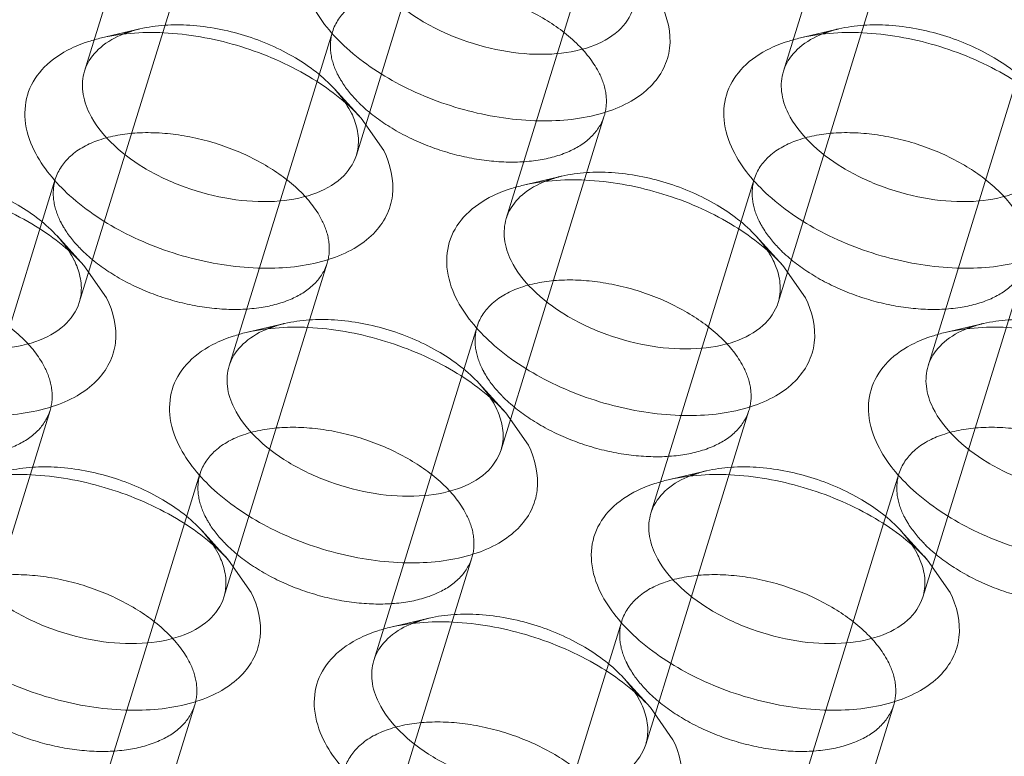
# Model space of a CAD drawing. Header units: millimetres. Extents: x 4497 to 13960, y 12291 to 16372.
# Tile 90 of 217: x 4886 to 4896, y 15302 to 15309. Entities that reach past the tile are written whole.
import ezdxf

# ---------------------------------------------------------------- set-up
doc = ezdxf.new("R2010")
doc.units = ezdxf.units.MM
doc.header["$LTSCALE"] = 0.8
doc.linetypes.add('HIDDEN', pattern=[9.525, 6.35, -3.175])
doc.layers.get('0').update_dxf_attribs({"linetype": 'CONTINUOUS', "lineweight": 0})
doc.layers.add('3', color=5, linetype='HIDDEN', lineweight=0)

msp = doc.modelspace()

# ---------------------------------------------------------------- linework, layer by layer
at = {"lineweight": 15}
for p, q in [((4889.645, 15308.348), (4889.883, 15308.007)), ((4886.723, 15306.794), (4886.961, 15306.453)), ((4894.092, 15306.794), (4894.329, 15306.453)), ((4891.17, 15305.24), (4891.408, 15304.899)), ((4888.248, 15303.686), (4888.486, 15303.345)), ((4895.617, 15303.686), (4895.855, 15303.345)), ((4892.695, 15302.132), (4892.933, 15301.791))]:
    msp.add_line(p, q, dxfattribs=at)
for centre, radius, start, end in [((4887.199, 15308.696), 0.493, 155.6291, 162.8691), ((4894.568, 15308.696), 0.493, 155.6291, 162.8691), ((4888.817, 15308.041), 0.81, 20.4993, 26.1968), ((4891.646, 15307.142), 0.493, 155.6291, 162.8691), ((4885.895, 15306.487), 0.81, 20.4993, 26.1968), ((4893.263, 15306.487), 0.81, 20.4993, 26.1968), ((4888.725, 15305.588), 0.493, 155.6291, 162.8691), ((4896.093, 15305.588), 0.493, 155.6291, 162.8691), ((4890.342, 15304.933), 0.81, 20.4993, 26.1968), ((4893.171, 15304.034), 0.493, 155.6291, 162.8691), ((4887.42, 15303.379), 0.81, 20.4993, 26.1968), ((4894.789, 15303.379), 0.81, 20.4993, 26.1968), ((4890.25, 15302.48), 0.493, 155.6291, 162.8691), ((4891.867, 15301.825), 0.81, 20.4993, 26.1968)]:
    msp.add_arc(centre, radius, start, end, dxfattribs=at)
for points, knots in [([(4892.516, 15309.51), (4892.488, 15309.418), (4892.36, 15309.235), (4892.042, 15309.073), (4891.637, 15309.006), (4891.177, 15309.035), (4890.709, 15309.157), (4890.278, 15309.359), (4889.929, 15309.621), (4889.757, 15309.84), (4889.702, 15309.953)], [0, 0, 0, 0, 0.087919, 0.191483, 0.315807, 0.456957, 0.606104, 0.752524, 0.886126, 1, 1, 1, 1]), ([(4892.804, 15309.561), (4892.875, 15309.416), (4892.936, 15309.168), (4892.843, 15308.862), (4892.699, 15308.668), (4892.489, 15308.513), (4892.116, 15308.355), (4891.54, 15308.288), (4890.808, 15308.387), (4890.095, 15308.648), (4889.503, 15309.034), (4889.209, 15309.38), (4889.12, 15309.561)], [0, 0, 0, 0, 0.096766, 0.141571, 0.18803, 0.239006, 0.296129, 0.428924, 0.580085, 0.735392, 0.87928, 1, 1, 1, 1]), ([(4886.75, 15308.899), (4886.784, 15308.974), (4886.898, 15309.116), (4887.055, 15309.202), (4887.143, 15309.236)], [0, 0, 0, 0, 0.464886, 1, 1, 1, 1]), ([(4886.909, 15309.194), (4887.137, 15309.247), (4887.64, 15309.273), (4888.387, 15309.129), (4889.085, 15308.826), (4889.487, 15308.521), (4889.645, 15308.348)], [0, 0, 0, 0, 0.236672, 0.49996, 0.763225, 1, 1, 1, 1]), ([(4894.119, 15308.899), (4894.152, 15308.974), (4894.267, 15309.116), (4894.424, 15309.202), (4894.511, 15309.236)], [0, 0, 0, 0, 0.464886, 1, 1, 1, 1]), ([(4894.278, 15309.194), (4894.506, 15309.247), (4895.008, 15309.273), (4895.756, 15309.129), (4896.454, 15308.826), (4896.855, 15308.521), (4897.013, 15308.348)], [0, 0, 0, 0, 0.236672, 0.49996, 0.763225, 1, 1, 1, 1]), ([(4886.588, 15309.082), (4886.622, 15309.099), (4886.668, 15309.119), (4886.714, 15309.136), (4886.726, 15309.14)], [0, 0, 0, 0, 0.744437, 1, 1, 1, 1]), ([(4886.726, 15309.14), (4886.741, 15309.145), (4886.801, 15309.166), (4886.862, 15309.183), (4886.909, 15309.194)], [0, 0, 0, 0, 0.243879, 1, 1, 1, 1]), ([(4893.957, 15309.082), (4893.99, 15309.099), (4894.036, 15309.119), (4894.083, 15309.136), (4894.095, 15309.14)], [0, 0, 0, 0, 0.744437, 1, 1, 1, 1]), ([(4894.095, 15309.14), (4894.11, 15309.145), (4894.17, 15309.166), (4894.231, 15309.183), (4894.278, 15309.194)], [0, 0, 0, 0, 0.243879, 1, 1, 1, 1]), ([(4886.198, 15308.007), (4886.149, 15308.107), (4886.081, 15308.314), (4886.117, 15308.637), (4886.299, 15308.91), (4886.485, 15309.032), (4886.588, 15309.082)], [0, 0, 0, 0, 0.260072, 0.494273, 0.731806, 1, 1, 1, 1]), ([(4893.567, 15308.007), (4893.518, 15308.107), (4893.45, 15308.314), (4893.485, 15308.637), (4893.668, 15308.91), (4893.853, 15309.032), (4893.957, 15309.082)], [0, 0, 0, 0, 0.260072, 0.494273, 0.731806, 1, 1, 1, 1]), ([(4886.78, 15308.399), (4886.745, 15308.47), (4886.696, 15308.617), (4886.707, 15308.773), (4886.728, 15308.841)], [0, 0, 0, 0, 0.52606, 1, 1, 1, 1]), ([(4894.148, 15308.399), (4894.113, 15308.47), (4894.064, 15308.617), (4894.076, 15308.773), (4894.097, 15308.841)], [0, 0, 0, 0, 0.52606, 1, 1, 1, 1]), ([(4889.595, 15307.956), (4889.566, 15307.864), (4889.438, 15307.681), (4889.12, 15307.519), (4888.715, 15307.452), (4888.256, 15307.481), (4887.788, 15307.603), (4887.356, 15307.805), (4887.007, 15308.067), (4886.835, 15308.286), (4886.78, 15308.399)], [0, 0, 0, 0, 0.087919, 0.191483, 0.315807, 0.456957, 0.606104, 0.752524, 0.886126, 1, 1, 1, 1]), ([(4896.963, 15307.956), (4896.935, 15307.864), (4896.806, 15307.681), (4896.489, 15307.519), (4896.083, 15307.452), (4895.624, 15307.481), (4895.156, 15307.603), (4894.725, 15307.805), (4894.376, 15308.067), (4894.204, 15308.286), (4894.148, 15308.399)], [0, 0, 0, 0, 0.087919, 0.191483, 0.315807, 0.456957, 0.606104, 0.752524, 0.886126, 1, 1, 1, 1]), ([(4889.575, 15308.325), (4889.598, 15308.264), (4889.627, 15308.141), (4889.612, 15308.014), (4889.595, 15307.956)], [0, 0, 0, 0, 0.519195, 1, 1, 1, 1]), ([(4889.883, 15308.007), (4889.954, 15307.862), (4890.015, 15307.614), (4889.921, 15307.308), (4889.777, 15307.114), (4889.567, 15306.959), (4889.194, 15306.801), (4888.618, 15306.734), (4887.886, 15306.833), (4887.174, 15307.094), (4886.581, 15307.48), (4886.287, 15307.826), (4886.198, 15308.007)], [0, 0, 0, 0, 0.096766, 0.141571, 0.18803, 0.239006, 0.296129, 0.428924, 0.580085, 0.735392, 0.87928, 1, 1, 1, 1]), ([(4897.251, 15308.007), (4897.322, 15307.862), (4897.383, 15307.614), (4897.29, 15307.308), (4897.146, 15307.114), (4896.936, 15306.959), (4896.563, 15306.801), (4895.987, 15306.734), (4895.254, 15306.833), (4894.542, 15307.094), (4893.95, 15307.48), (4893.656, 15307.826), (4893.567, 15308.007)], [0, 0, 0, 0, 0.096766, 0.141571, 0.18803, 0.239006, 0.296129, 0.428924, 0.580085, 0.735392, 0.87928, 1, 1, 1, 1]), ([(4883.987, 15307.64), (4884.215, 15307.693), (4884.718, 15307.719), (4885.466, 15307.574), (4886.164, 15307.272), (4886.565, 15306.967), (4886.723, 15306.794)], [0, 0, 0, 0, 0.236672, 0.49996, 0.763225, 1, 1, 1, 1]), ([(4891.197, 15307.345), (4891.231, 15307.42), (4891.345, 15307.562), (4891.502, 15307.648), (4891.59, 15307.682)], [0, 0, 0, 0, 0.464886, 1, 1, 1, 1]), ([(4891.356, 15307.64), (4891.584, 15307.693), (4892.087, 15307.719), (4892.834, 15307.574), (4893.532, 15307.272), (4893.933, 15306.967), (4894.092, 15306.794)], [0, 0, 0, 0, 0.236672, 0.49996, 0.763225, 1, 1, 1, 1]), ([(4891.035, 15307.528), (4891.069, 15307.545), (4891.114, 15307.564), (4891.161, 15307.582), (4891.173, 15307.586)], [0, 0, 0, 0, 0.744437, 1, 1, 1, 1]), ([(4891.173, 15307.586), (4891.188, 15307.591), (4891.248, 15307.612), (4891.309, 15307.629), (4891.356, 15307.64)], [0, 0, 0, 0, 0.243879, 1, 1, 1, 1]), ([(4890.645, 15306.453), (4890.596, 15306.553), (4890.528, 15306.76), (4890.564, 15307.083), (4890.746, 15307.356), (4890.932, 15307.478), (4891.035, 15307.528)], [0, 0, 0, 0, 0.260072, 0.494273, 0.731806, 1, 1, 1, 1]), ([(4891.227, 15306.845), (4891.192, 15306.916), (4891.143, 15307.063), (4891.154, 15307.219), (4891.175, 15307.287)], [0, 0, 0, 0, 0.52606, 1, 1, 1, 1]), ([(4886.673, 15306.402), (4886.645, 15306.31), (4886.516, 15306.127), (4886.199, 15305.965), (4885.793, 15305.898), (4885.334, 15305.927), (4884.866, 15306.049), (4884.435, 15306.251), (4884.086, 15306.513), (4883.914, 15306.732), (4883.858, 15306.845)], [0, 0, 0, 0, 0.087919, 0.191483, 0.315807, 0.456957, 0.606104, 0.752524, 0.886126, 1, 1, 1, 1]), ([(4894.042, 15306.402), (4894.013, 15306.31), (4893.885, 15306.127), (4893.567, 15305.965), (4893.162, 15305.898), (4892.703, 15305.927), (4892.234, 15306.049), (4891.803, 15306.251), (4891.454, 15306.513), (4891.282, 15306.732), (4891.227, 15306.845)], [0, 0, 0, 0, 0.087919, 0.191483, 0.315807, 0.456957, 0.606104, 0.752524, 0.886126, 1, 1, 1, 1]), ([(4886.653, 15306.771), (4886.676, 15306.71), (4886.705, 15306.587), (4886.691, 15306.46), (4886.673, 15306.402)], [0, 0, 0, 0, 0.519195, 1, 1, 1, 1]), ([(4894.022, 15306.771), (4894.044, 15306.71), (4894.074, 15306.587), (4894.059, 15306.46), (4894.042, 15306.402)], [0, 0, 0, 0, 0.519195, 1, 1, 1, 1]), ([(4886.961, 15306.453), (4887.032, 15306.308), (4887.093, 15306.06), (4887, 15305.754), (4886.856, 15305.56), (4886.646, 15305.405), (4886.273, 15305.247), (4885.696, 15305.18), (4884.964, 15305.279), (4884.252, 15305.54), (4883.659, 15305.925), (4883.366, 15306.272), (4883.277, 15306.453)], [0, 0, 0, 0, 0.096766, 0.141571, 0.18803, 0.239006, 0.296129, 0.428924, 0.580085, 0.735392, 0.87928, 1, 1, 1, 1]), ([(4894.329, 15306.453), (4894.401, 15306.308), (4894.462, 15306.06), (4894.368, 15305.754), (4894.224, 15305.56), (4894.014, 15305.405), (4893.641, 15305.247), (4893.065, 15305.18), (4892.333, 15305.279), (4891.62, 15305.54), (4891.028, 15305.925), (4890.734, 15306.272), (4890.645, 15306.453)], [0, 0, 0, 0, 0.096766, 0.141571, 0.18803, 0.239006, 0.296129, 0.428924, 0.580085, 0.735392, 0.87928, 1, 1, 1, 1]), ([(4888.276, 15305.791), (4888.309, 15305.866), (4888.423, 15306.008), (4888.581, 15306.094), (4888.668, 15306.128)], [0, 0, 0, 0, 0.464886, 1, 1, 1, 1]), ([(4888.434, 15306.086), (4888.662, 15306.139), (4889.165, 15306.165), (4889.912, 15306.02), (4890.611, 15305.717), (4891.012, 15305.413), (4891.17, 15305.24)], [0, 0, 0, 0, 0.236672, 0.49996, 0.763225, 1, 1, 1, 1]), ([(4895.644, 15305.791), (4895.678, 15305.866), (4895.792, 15306.008), (4895.949, 15306.094), (4896.037, 15306.128)], [0, 0, 0, 0, 0.464886, 1, 1, 1, 1]), ([(4895.803, 15306.086), (4896.031, 15306.139), (4896.533, 15306.165), (4897.281, 15306.02), (4897.979, 15305.717), (4898.38, 15305.413), (4898.538, 15305.24)], [0, 0, 0, 0, 0.236672, 0.49996, 0.763225, 1, 1, 1, 1]), ([(4888.113, 15305.974), (4888.147, 15305.991), (4888.193, 15306.01), (4888.24, 15306.028), (4888.252, 15306.032)], [0, 0, 0, 0, 0.744437, 1, 1, 1, 1]), ([(4888.252, 15306.032), (4888.266, 15306.037), (4888.326, 15306.058), (4888.388, 15306.075), (4888.434, 15306.086)], [0, 0, 0, 0, 0.243879, 1, 1, 1, 1]), ([(4895.482, 15305.974), (4895.515, 15305.991), (4895.561, 15306.01), (4895.608, 15306.028), (4895.62, 15306.032)], [0, 0, 0, 0, 0.744437, 1, 1, 1, 1]), ([(4895.62, 15306.032), (4895.635, 15306.037), (4895.695, 15306.058), (4895.756, 15306.075), (4895.803, 15306.086)], [0, 0, 0, 0, 0.243879, 1, 1, 1, 1]), ([(4887.724, 15304.899), (4887.674, 15304.999), (4887.606, 15305.206), (4887.642, 15305.529), (4887.825, 15305.802), (4888.01, 15305.924), (4888.113, 15305.974)], [0, 0, 0, 0, 0.260072, 0.494273, 0.731806, 1, 1, 1, 1]), ([(4895.092, 15304.899), (4895.043, 15304.999), (4894.975, 15305.206), (4895.011, 15305.529), (4895.193, 15305.802), (4895.378, 15305.924), (4895.482, 15305.974)], [0, 0, 0, 0, 0.260072, 0.494273, 0.731806, 1, 1, 1, 1]), ([(4888.305, 15305.291), (4888.27, 15305.362), (4888.221, 15305.509), (4888.232, 15305.665), (4888.253, 15305.733)], [0, 0, 0, 0, 0.52606, 1, 1, 1, 1]), ([(4895.674, 15305.291), (4895.639, 15305.362), (4895.59, 15305.509), (4895.601, 15305.665), (4895.622, 15305.733)], [0, 0, 0, 0, 0.52606, 1, 1, 1, 1]), ([(4891.12, 15304.848), (4891.091, 15304.756), (4890.963, 15304.573), (4890.645, 15304.411), (4890.24, 15304.344), (4889.781, 15304.373), (4889.313, 15304.495), (4888.882, 15304.697), (4888.532, 15304.959), (4888.36, 15305.178), (4888.305, 15305.291)], [0, 0, 0, 0, 0.087919, 0.191483, 0.315807, 0.456957, 0.606104, 0.752524, 0.886126, 1, 1, 1, 1]), ([(4898.488, 15304.848), (4898.46, 15304.756), (4898.332, 15304.573), (4898.014, 15304.411), (4897.609, 15304.344), (4897.149, 15304.373), (4896.681, 15304.495), (4896.25, 15304.697), (4895.901, 15304.959), (4895.729, 15305.178), (4895.674, 15305.291)], [0, 0, 0, 0, 0.087919, 0.191483, 0.315807, 0.456957, 0.606104, 0.752524, 0.886126, 1, 1, 1, 1]), ([(4891.1, 15305.217), (4891.123, 15305.156), (4891.152, 15305.033), (4891.138, 15304.906), (4891.12, 15304.848)], [0, 0, 0, 0, 0.519195, 1, 1, 1, 1]), ([(4891.408, 15304.899), (4891.479, 15304.754), (4891.54, 15304.506), (4891.447, 15304.2), (4891.303, 15304.006), (4891.093, 15303.851), (4890.719, 15303.693), (4890.143, 15303.626), (4889.411, 15303.725), (4888.699, 15303.986), (4888.106, 15304.371), (4887.812, 15304.718), (4887.724, 15304.899)], [0, 0, 0, 0, 0.096766, 0.141571, 0.18803, 0.239006, 0.296129, 0.428924, 0.580085, 0.735392, 0.87928, 1, 1, 1, 1]), ([(4898.776, 15304.899), (4898.847, 15304.754), (4898.908, 15304.506), (4898.815, 15304.2), (4898.671, 15304.006), (4898.461, 15303.851), (4898.088, 15303.693), (4897.512, 15303.626), (4896.78, 15303.725), (4896.067, 15303.986), (4895.475, 15304.371), (4895.181, 15304.718), (4895.092, 15304.899)], [0, 0, 0, 0, 0.096766, 0.141571, 0.18803, 0.239006, 0.296129, 0.428924, 0.580085, 0.735392, 0.87928, 1, 1, 1, 1]), ([(4885.513, 15304.532), (4885.741, 15304.585), (4886.243, 15304.611), (4886.991, 15304.466), (4887.689, 15304.163), (4888.09, 15303.859), (4888.248, 15303.686)], [0, 0, 0, 0, 0.236672, 0.49996, 0.763225, 1, 1, 1, 1]), ([(4892.722, 15304.237), (4892.756, 15304.312), (4892.87, 15304.454), (4893.027, 15304.54), (4893.115, 15304.574)], [0, 0, 0, 0, 0.464886, 1, 1, 1, 1]), ([(4892.881, 15304.532), (4893.109, 15304.585), (4893.612, 15304.611), (4894.359, 15304.466), (4895.058, 15304.163), (4895.459, 15303.859), (4895.617, 15303.686)], [0, 0, 0, 0, 0.236672, 0.49996, 0.763225, 1, 1, 1, 1]), ([(4892.56, 15304.42), (4892.594, 15304.437), (4892.64, 15304.456), (4892.686, 15304.474), (4892.699, 15304.478)], [0, 0, 0, 0, 0.744437, 1, 1, 1, 1]), ([(4892.699, 15304.478), (4892.713, 15304.483), (4892.773, 15304.504), (4892.834, 15304.521), (4892.881, 15304.532)], [0, 0, 0, 0, 0.243879, 1, 1, 1, 1]), ([(4892.17, 15303.345), (4892.121, 15303.445), (4892.053, 15303.652), (4892.089, 15303.975), (4892.271, 15304.248), (4892.457, 15304.37), (4892.56, 15304.42)], [0, 0, 0, 0, 0.260072, 0.494273, 0.731806, 1, 1, 1, 1]), ([(4892.752, 15303.737), (4892.717, 15303.808), (4892.668, 15303.955), (4892.679, 15304.111), (4892.7, 15304.179)], [0, 0, 0, 0, 0.52606, 1, 1, 1, 1]), ([(4888.198, 15303.294), (4888.17, 15303.202), (4888.041, 15303.019), (4887.724, 15302.857), (4887.318, 15302.79), (4886.859, 15302.819), (4886.391, 15302.941), (4885.96, 15303.143), (4885.611, 15303.405), (4885.439, 15303.624), (4885.383, 15303.737)], [0, 0, 0, 0, 0.087919, 0.191483, 0.315807, 0.456957, 0.606104, 0.752524, 0.886126, 1, 1, 1, 1]), ([(4895.567, 15303.294), (4895.538, 15303.202), (4895.41, 15303.019), (4895.092, 15302.857), (4894.687, 15302.79), (4894.228, 15302.819), (4893.76, 15302.941), (4893.329, 15303.143), (4892.979, 15303.405), (4892.807, 15303.624), (4892.752, 15303.737)], [0, 0, 0, 0, 0.087919, 0.191483, 0.315807, 0.456957, 0.606104, 0.752524, 0.886126, 1, 1, 1, 1]), ([(4888.179, 15303.663), (4888.201, 15303.602), (4888.23, 15303.479), (4888.216, 15303.352), (4888.198, 15303.294)], [0, 0, 0, 0, 0.519195, 1, 1, 1, 1]), ([(4895.547, 15303.663), (4895.57, 15303.602), (4895.599, 15303.479), (4895.584, 15303.352), (4895.567, 15303.294)], [0, 0, 0, 0, 0.519195, 1, 1, 1, 1]), ([(4888.486, 15303.345), (4888.557, 15303.2), (4888.618, 15302.952), (4888.525, 15302.646), (4888.381, 15302.452), (4888.171, 15302.297), (4887.798, 15302.139), (4887.222, 15302.072), (4886.489, 15302.171), (4885.777, 15302.432), (4885.185, 15302.817), (4884.891, 15303.164), (4884.802, 15303.345)], [0, 0, 0, 0, 0.096766, 0.141571, 0.18803, 0.239006, 0.296129, 0.428924, 0.580085, 0.735392, 0.87928, 1, 1, 1, 1]), ([(4895.855, 15303.345), (4895.926, 15303.2), (4895.987, 15302.952), (4895.894, 15302.646), (4895.75, 15302.452), (4895.539, 15302.297), (4895.166, 15302.139), (4894.59, 15302.072), (4893.858, 15302.171), (4893.146, 15302.432), (4892.553, 15302.817), (4892.259, 15303.164), (4892.17, 15303.345)], [0, 0, 0, 0, 0.096766, 0.141571, 0.18803, 0.239006, 0.296129, 0.428924, 0.580085, 0.735392, 0.87928, 1, 1, 1, 1]), ([(4889.801, 15302.683), (4889.834, 15302.758), (4889.949, 15302.9), (4890.106, 15302.986), (4890.193, 15303.02)], [0, 0, 0, 0, 0.464886, 1, 1, 1, 1]), ([(4889.959, 15302.978), (4890.188, 15303.031), (4890.69, 15303.057), (4891.438, 15302.912), (4892.136, 15302.609), (4892.537, 15302.305), (4892.695, 15302.132)], [0, 0, 0, 0, 0.236672, 0.49996, 0.763225, 1, 1, 1, 1]), ([(4889.639, 15302.866), (4889.672, 15302.883), (4889.718, 15302.902), (4889.765, 15302.92), (4889.777, 15302.924)], [0, 0, 0, 0, 0.744437, 1, 1, 1, 1]), ([(4889.777, 15302.924), (4889.791, 15302.929), (4889.851, 15302.95), (4889.913, 15302.967), (4889.959, 15302.978)], [0, 0, 0, 0, 0.243879, 1, 1, 1, 1]), ([(4889.249, 15301.791), (4889.2, 15301.891), (4889.132, 15302.098), (4889.167, 15302.421), (4889.35, 15302.694), (4889.535, 15302.816), (4889.639, 15302.866)], [0, 0, 0, 0, 0.260072, 0.494273, 0.731806, 1, 1, 1, 1]), ([(4889.83, 15302.183), (4889.795, 15302.254), (4889.746, 15302.401), (4889.758, 15302.557), (4889.779, 15302.625)], [0, 0, 0, 0, 0.52606, 1, 1, 1, 1]), ([(4892.645, 15301.74), (4892.617, 15301.648), (4892.488, 15301.465), (4892.171, 15301.303), (4891.765, 15301.236), (4891.306, 15301.265), (4890.838, 15301.387), (4890.407, 15301.589), (4890.058, 15301.851), (4889.886, 15302.07), (4889.83, 15302.183)], [0, 0, 0, 0, 0.087919, 0.191483, 0.315807, 0.456957, 0.606104, 0.752524, 0.886126, 1, 1, 1, 1]), ([(4892.625, 15302.109), (4892.648, 15302.048), (4892.677, 15301.925), (4892.663, 15301.797), (4892.645, 15301.74)], [0, 0, 0, 0, 0.519195, 1, 1, 1, 1]), ([(4892.933, 15301.791), (4893.004, 15301.646), (4893.065, 15301.398), (4892.972, 15301.092), (4892.828, 15300.898), (4892.618, 15300.743), (4892.245, 15300.585), (4891.669, 15300.518), (4890.936, 15300.617), (4890.224, 15300.878), (4889.631, 15301.263), (4889.338, 15301.61), (4889.249, 15301.791)], [0, 0, 0, 0, 0.096766, 0.141571, 0.18803, 0.239006, 0.296129, 0.428924, 0.580085, 0.735392, 0.87928, 1, 1, 1, 1])]:
    msp.add_open_spline(points, degree=3, knots=knots, dxfattribs=at)
for points in [[(4889.488, 15308.495), (4889.508, 15308.464), (4889.527, 15308.432), (4889.543, 15308.399)], [(4886.567, 15306.941), (4886.587, 15306.91), (4886.605, 15306.878), (4886.621, 15306.845)], [(4893.935, 15306.941), (4893.955, 15306.91), (4893.974, 15306.878), (4893.99, 15306.845)], [(4891.014, 15305.387), (4891.034, 15305.356), (4891.052, 15305.324), (4891.068, 15305.291)], [(4888.092, 15303.833), (4888.112, 15303.802), (4888.13, 15303.77), (4888.147, 15303.737)], [(4895.461, 15303.833), (4895.481, 15303.802), (4895.499, 15303.77), (4895.515, 15303.737)], [(4892.539, 15302.279), (4892.559, 15302.248), (4892.577, 15302.216), (4892.594, 15302.183)]]:
    msp.add_open_spline(points, degree=3, dxfattribs=at)
at = {"layer": '3'}
for p, q in [((4887.818, 15312.367), (4886.728, 15308.842)), ((4895.186, 15312.367), (4894.097, 15308.842)), ((4890.684, 15311.481), (4889.595, 15307.956)), ((4892.265, 15310.813), (4891.175, 15307.288)), ((4887.762, 15309.927), (4886.673, 15306.402)), ((4895.131, 15309.927), (4894.041, 15306.402)), ((4887.313, 15309.289), (4886.909, 15309.194)), ((4889.343, 15309.259), (4888.254, 15305.734)), ((4894.681, 15309.289), (4894.277, 15309.194)), ((4896.711, 15309.259), (4895.622, 15305.734)), ((4889.364, 15308.655), (4889.644, 15308.348)), ((4892.209, 15308.373), (4891.12, 15304.848)), ((4886.421, 15307.705), (4885.332, 15304.18)), ((4891.76, 15307.735), (4891.356, 15307.64)), ((4893.79, 15307.705), (4892.7, 15304.18)), ((4886.443, 15307.101), (4886.723, 15306.794)), ((4893.811, 15307.101), (4894.091, 15306.794)), ((4889.288, 15306.819), (4888.198, 15303.294)), ((4896.656, 15306.819), (4895.567, 15303.294)), ((4888.838, 15306.181), (4888.434, 15306.086)), ((4890.868, 15306.151), (4889.779, 15302.626)), ((4896.206, 15306.181), (4895.803, 15306.086)), ((4890.89, 15305.547), (4891.17, 15305.24)), ((4886.366, 15305.265), (4885.277, 15301.74)), ((4893.734, 15305.265), (4892.645, 15301.74)), ((4887.946, 15304.597), (4886.857, 15301.071)), ((4893.285, 15304.627), (4892.881, 15304.532)), ((4895.315, 15304.597), (4894.226, 15301.071)), ((4887.968, 15303.993), (4888.248, 15303.686)), ((4895.336, 15303.993), (4895.616, 15303.686)), ((4890.813, 15303.711), (4889.723, 15300.186)), ((4890.363, 15303.073), (4889.959, 15302.978)), ((4892.393, 15303.043), (4891.304, 15299.517)), ((4892.415, 15302.439), (4892.695, 15302.132)), ((4887.891, 15302.157), (4886.802, 15298.632)), ((4895.26, 15302.157), (4894.17, 15298.632))]:
    msp.add_line(p, q, dxfattribs=at)
for centre, radius, start, end in [((4887.549, 15308.207), 1.107, 109.7141, 111.5324), ((4894.918, 15308.207), 1.107, 109.7141, 111.5324), ((4890.667, 15309.561), 1.483, 224.1795, 225.385), ((4891.996, 15306.653), 1.107, 109.7141, 111.5324), ((4887.745, 15308.007), 1.483, 224.1795, 225.385), ((4895.114, 15308.007), 1.483, 224.1795, 225.385), ((4889.074, 15305.099), 1.107, 109.7141, 111.5324), ((4896.443, 15305.099), 1.107, 109.7141, 111.5324), ((4892.192, 15306.453), 1.483, 224.1795, 225.385), ((4893.521, 15303.545), 1.107, 109.7141, 111.5324), ((4889.271, 15304.899), 1.483, 224.1795, 225.385), ((4896.639, 15304.899), 1.483, 224.1795, 225.385), ((4890.599, 15301.991), 1.107, 109.7141, 111.5324), ((4893.717, 15303.345), 1.483, 224.1795, 225.385)]:
    msp.add_arc(centre, radius, start, end, dxfattribs=at)
for points, knots in [([(4892.158, 15308.816), (4892.102, 15308.928), (4891.931, 15309.148), (4891.581, 15309.409), (4891.15, 15309.612), (4890.682, 15309.733), (4890.223, 15309.763), (4889.818, 15309.695), (4889.5, 15309.534), (4889.372, 15309.351), (4889.343, 15309.259)], [0, 0, 0, 0, 0.113912, 0.247462, 0.393862, 0.542998, 0.684156, 0.808494, 0.912079, 1, 1, 1, 1]), ([(4887.313, 15309.289), (4887.484, 15309.329), (4887.861, 15309.348), (4888.422, 15309.24), (4888.945, 15309.013), (4889.246, 15308.785), (4889.364, 15308.655)], [0, 0, 0, 0, 0.236707, 0.500021, 0.763374, 1, 1, 1, 1]), ([(4894.682, 15309.289), (4894.853, 15309.329), (4895.23, 15309.348), (4895.79, 15309.24), (4896.314, 15309.013), (4896.614, 15308.785), (4896.733, 15308.655)], [0, 0, 0, 0, 0.236707, 0.500021, 0.763374, 1, 1, 1, 1]), ([(4887.176, 15309.249), (4887.187, 15309.252), (4887.232, 15309.268), (4887.278, 15309.281), (4887.313, 15309.289)], [0, 0, 0, 0, 0.243856, 1, 1, 1, 1]), ([(4889.343, 15309.259), (4889.322, 15309.19), (4889.31, 15309.034), (4889.359, 15308.887), (4889.394, 15308.816)], [0, 0, 0, 0, 0.474243, 1, 1, 1, 1]), ([(4894.544, 15309.249), (4894.555, 15309.252), (4894.6, 15309.268), (4894.646, 15309.281), (4894.682, 15309.289)], [0, 0, 0, 0, 0.243856, 1, 1, 1, 1]), ([(4889.394, 15308.816), (4889.407, 15308.791), (4889.464, 15308.687), (4889.54, 15308.593), (4889.603, 15308.528)], [0, 0, 0, 0, 0.233339, 1, 1, 1, 1]), ([(4892.209, 15308.373), (4892.23, 15308.441), (4892.242, 15308.598), (4892.193, 15308.744), (4892.158, 15308.816)], [0, 0, 0, 0, 0.474243, 1, 1, 1, 1]), ([(4889.364, 15308.655), (4889.376, 15308.642), (4889.421, 15308.591), (4889.461, 15308.537), (4889.488, 15308.495)], [0, 0, 0, 0, 0.259024, 1, 1, 1, 1]), ([(4889.625, 15308.505), (4889.716, 15308.416), (4889.93, 15308.251), (4890.297, 15308.064), (4890.702, 15307.935), (4891.113, 15307.875), (4891.498, 15307.888), (4891.829, 15307.975), (4892.083, 15308.134), (4892.184, 15308.292), (4892.209, 15308.373)], [0, 0, 0, 0, 0.131245, 0.274361, 0.421982, 0.565965, 0.698798, 0.81512, 0.913714, 1, 1, 1, 1]), ([(4889.236, 15307.262), (4889.181, 15307.374), (4889.009, 15307.594), (4888.659, 15307.855), (4888.229, 15308.058), (4887.761, 15308.179), (4887.301, 15308.209), (4886.896, 15308.141), (4886.578, 15307.98), (4886.45, 15307.797), (4886.421, 15307.705)], [0, 0, 0, 0, 0.113912, 0.247462, 0.393862, 0.542998, 0.684156, 0.808494, 0.912079, 1, 1, 1, 1]), ([(4896.604, 15307.262), (4896.549, 15307.374), (4896.377, 15307.594), (4896.028, 15307.855), (4895.597, 15308.058), (4895.129, 15308.179), (4894.67, 15308.209), (4894.265, 15308.141), (4893.947, 15307.98), (4893.818, 15307.797), (4893.79, 15307.705)], [0, 0, 0, 0, 0.113912, 0.247462, 0.393862, 0.542998, 0.684156, 0.808494, 0.912079, 1, 1, 1, 1]), ([(4884.391, 15307.735), (4884.563, 15307.775), (4884.939, 15307.794), (4885.5, 15307.686), (4886.024, 15307.458), (4886.324, 15307.231), (4886.443, 15307.101)], [0, 0, 0, 0, 0.236707, 0.500021, 0.763374, 1, 1, 1, 1]), ([(4891.76, 15307.735), (4891.931, 15307.775), (4892.308, 15307.794), (4892.869, 15307.686), (4893.392, 15307.458), (4893.693, 15307.231), (4893.811, 15307.101)], [0, 0, 0, 0, 0.236707, 0.500021, 0.763374, 1, 1, 1, 1]), ([(4886.421, 15307.705), (4886.4, 15307.636), (4886.389, 15307.48), (4886.438, 15307.333), (4886.473, 15307.262)], [0, 0, 0, 0, 0.474243, 1, 1, 1, 1]), ([(4891.623, 15307.695), (4891.634, 15307.698), (4891.679, 15307.714), (4891.725, 15307.727), (4891.76, 15307.735)], [0, 0, 0, 0, 0.243856, 1, 1, 1, 1]), ([(4893.79, 15307.705), (4893.769, 15307.636), (4893.757, 15307.48), (4893.806, 15307.333), (4893.841, 15307.262)], [0, 0, 0, 0, 0.474243, 1, 1, 1, 1]), ([(4886.473, 15307.262), (4886.485, 15307.237), (4886.543, 15307.133), (4886.618, 15307.039), (4886.682, 15306.974)], [0, 0, 0, 0, 0.233339, 1, 1, 1, 1]), ([(4889.287, 15306.819), (4889.309, 15306.887), (4889.32, 15307.044), (4889.271, 15307.19), (4889.236, 15307.262)], [0, 0, 0, 0, 0.474243, 1, 1, 1, 1]), ([(4893.841, 15307.262), (4893.854, 15307.237), (4893.911, 15307.133), (4893.987, 15307.039), (4894.05, 15306.974)], [0, 0, 0, 0, 0.233339, 1, 1, 1, 1]), ([(4886.443, 15307.101), (4886.455, 15307.088), (4886.499, 15307.037), (4886.54, 15306.983), (4886.567, 15306.941)], [0, 0, 0, 0, 0.259024, 1, 1, 1, 1]), ([(4893.811, 15307.101), (4893.823, 15307.088), (4893.868, 15307.037), (4893.908, 15306.983), (4893.935, 15306.941)], [0, 0, 0, 0, 0.259024, 1, 1, 1, 1]), ([(4886.704, 15306.951), (4886.795, 15306.862), (4887.008, 15306.697), (4887.376, 15306.51), (4887.781, 15306.381), (4888.191, 15306.321), (4888.576, 15306.334), (4888.907, 15306.421), (4889.161, 15306.58), (4889.263, 15306.738), (4889.287, 15306.819)], [0, 0, 0, 0, 0.131245, 0.274361, 0.421982, 0.565965, 0.698798, 0.81512, 0.913714, 1, 1, 1, 1]), ([(4894.072, 15306.951), (4894.163, 15306.862), (4894.377, 15306.697), (4894.744, 15306.51), (4895.149, 15306.381), (4895.56, 15306.321), (4895.945, 15306.334), (4896.276, 15306.421), (4896.53, 15306.58), (4896.631, 15306.738), (4896.656, 15306.819)], [0, 0, 0, 0, 0.131245, 0.274361, 0.421982, 0.565965, 0.698798, 0.81512, 0.913714, 1, 1, 1, 1]), ([(4886.314, 15305.708), (4886.259, 15305.82), (4886.087, 15306.04), (4885.738, 15306.301), (4885.307, 15306.504), (4884.839, 15306.625), (4884.38, 15306.655), (4883.975, 15306.587), (4883.657, 15306.426), (4883.528, 15306.243), (4883.5, 15306.151)], [0, 0, 0, 0, 0.113912, 0.247462, 0.393862, 0.542998, 0.684156, 0.808494, 0.912079, 1, 1, 1, 1]), ([(4893.683, 15305.708), (4893.628, 15305.82), (4893.456, 15306.04), (4893.106, 15306.301), (4892.676, 15306.504), (4892.207, 15306.625), (4891.748, 15306.655), (4891.343, 15306.587), (4891.025, 15306.426), (4890.897, 15306.243), (4890.868, 15306.151)], [0, 0, 0, 0, 0.113912, 0.247462, 0.393862, 0.542998, 0.684156, 0.808494, 0.912079, 1, 1, 1, 1]), ([(4888.838, 15306.181), (4889.009, 15306.221), (4889.386, 15306.24), (4889.947, 15306.132), (4890.47, 15305.904), (4890.771, 15305.677), (4890.89, 15305.547)], [0, 0, 0, 0, 0.236707, 0.500021, 0.763374, 1, 1, 1, 1]), ([(4896.207, 15306.181), (4896.378, 15306.221), (4896.755, 15306.24), (4897.315, 15306.132), (4897.839, 15305.904), (4898.14, 15305.677), (4898.258, 15305.547)], [0, 0, 0, 0, 0.236707, 0.500021, 0.763374, 1, 1, 1, 1]), ([(4888.701, 15306.14), (4888.712, 15306.144), (4888.757, 15306.16), (4888.803, 15306.173), (4888.838, 15306.181)], [0, 0, 0, 0, 0.243856, 1, 1, 1, 1]), ([(4890.868, 15306.151), (4890.847, 15306.082), (4890.836, 15305.926), (4890.885, 15305.779), (4890.92, 15305.708)], [0, 0, 0, 0, 0.474243, 1, 1, 1, 1]), ([(4896.069, 15306.14), (4896.08, 15306.144), (4896.126, 15306.16), (4896.172, 15306.173), (4896.207, 15306.181)], [0, 0, 0, 0, 0.243856, 1, 1, 1, 1]), ([(4886.366, 15305.265), (4886.387, 15305.333), (4886.398, 15305.49), (4886.349, 15305.636), (4886.314, 15305.708)], [0, 0, 0, 0, 0.474243, 1, 1, 1, 1]), ([(4890.92, 15305.708), (4890.932, 15305.683), (4890.989, 15305.579), (4891.065, 15305.485), (4891.129, 15305.42)], [0, 0, 0, 0, 0.233339, 1, 1, 1, 1]), ([(4893.734, 15305.265), (4893.756, 15305.333), (4893.767, 15305.49), (4893.718, 15305.636), (4893.683, 15305.708)], [0, 0, 0, 0, 0.474243, 1, 1, 1, 1]), ([(4890.89, 15305.547), (4890.901, 15305.534), (4890.946, 15305.483), (4890.987, 15305.429), (4891.014, 15305.387)], [0, 0, 0, 0, 0.259024, 1, 1, 1, 1]), ([(4883.782, 15305.397), (4883.873, 15305.308), (4884.087, 15305.143), (4884.454, 15304.956), (4884.859, 15304.827), (4885.27, 15304.767), (4885.655, 15304.78), (4885.985, 15304.867), (4886.24, 15305.026), (4886.341, 15305.184), (4886.366, 15305.265)], [0, 0, 0, 0, 0.131245, 0.274361, 0.421982, 0.565965, 0.698798, 0.81512, 0.913714, 1, 1, 1, 1]), ([(4891.151, 15305.397), (4891.242, 15305.308), (4891.455, 15305.143), (4891.822, 15304.956), (4892.227, 15304.827), (4892.638, 15304.767), (4893.023, 15304.78), (4893.354, 15304.867), (4893.608, 15305.026), (4893.709, 15305.184), (4893.734, 15305.265)], [0, 0, 0, 0, 0.131245, 0.274361, 0.421982, 0.565965, 0.698798, 0.81512, 0.913714, 1, 1, 1, 1]), ([(4890.761, 15304.154), (4890.706, 15304.266), (4890.534, 15304.486), (4890.184, 15304.747), (4889.754, 15304.95), (4889.286, 15305.071), (4888.827, 15305.101), (4888.421, 15305.033), (4888.104, 15304.872), (4887.975, 15304.689), (4887.947, 15304.597)], [0, 0, 0, 0, 0.113912, 0.247462, 0.393862, 0.542998, 0.684156, 0.808494, 0.912079, 1, 1, 1, 1]), ([(4898.13, 15304.154), (4898.074, 15304.266), (4897.903, 15304.486), (4897.553, 15304.747), (4897.122, 15304.95), (4896.654, 15305.071), (4896.195, 15305.101), (4895.79, 15305.033), (4895.472, 15304.872), (4895.344, 15304.689), (4895.315, 15304.597)], [0, 0, 0, 0, 0.113912, 0.247462, 0.393862, 0.542998, 0.684156, 0.808494, 0.912079, 1, 1, 1, 1]), ([(4885.917, 15304.627), (4886.088, 15304.667), (4886.465, 15304.686), (4887.025, 15304.578), (4887.549, 15304.35), (4887.85, 15304.123), (4887.968, 15303.993)], [0, 0, 0, 0, 0.236707, 0.500021, 0.763374, 1, 1, 1, 1]), ([(4893.285, 15304.627), (4893.456, 15304.667), (4893.833, 15304.686), (4894.394, 15304.578), (4894.917, 15304.35), (4895.218, 15304.123), (4895.337, 15303.993)], [0, 0, 0, 0, 0.236707, 0.500021, 0.763374, 1, 1, 1, 1]), ([(4887.947, 15304.597), (4887.925, 15304.528), (4887.914, 15304.372), (4887.963, 15304.225), (4887.998, 15304.154)], [0, 0, 0, 0, 0.474243, 1, 1, 1, 1]), ([(4893.148, 15304.586), (4893.159, 15304.59), (4893.204, 15304.606), (4893.25, 15304.619), (4893.285, 15304.627)], [0, 0, 0, 0, 0.243856, 1, 1, 1, 1]), ([(4895.315, 15304.597), (4895.294, 15304.528), (4895.282, 15304.372), (4895.331, 15304.225), (4895.366, 15304.154)], [0, 0, 0, 0, 0.474243, 1, 1, 1, 1]), ([(4887.998, 15304.154), (4888.01, 15304.129), (4888.068, 15304.025), (4888.143, 15303.931), (4888.207, 15303.866)], [0, 0, 0, 0, 0.233339, 1, 1, 1, 1]), ([(4890.813, 15303.711), (4890.834, 15303.779), (4890.845, 15303.935), (4890.796, 15304.082), (4890.761, 15304.154)], [0, 0, 0, 0, 0.474243, 1, 1, 1, 1]), ([(4895.366, 15304.154), (4895.379, 15304.129), (4895.436, 15304.025), (4895.512, 15303.931), (4895.576, 15303.866)], [0, 0, 0, 0, 0.233339, 1, 1, 1, 1]), ([(4887.968, 15303.993), (4887.98, 15303.98), (4888.024, 15303.929), (4888.065, 15303.875), (4888.092, 15303.833)], [0, 0, 0, 0, 0.259024, 1, 1, 1, 1]), ([(4895.337, 15303.993), (4895.348, 15303.98), (4895.393, 15303.929), (4895.433, 15303.875), (4895.461, 15303.833)], [0, 0, 0, 0, 0.259024, 1, 1, 1, 1]), ([(4888.229, 15303.843), (4888.32, 15303.754), (4888.533, 15303.589), (4888.901, 15303.402), (4889.306, 15303.273), (4889.717, 15303.213), (4890.102, 15303.226), (4890.432, 15303.313), (4890.686, 15303.472), (4890.788, 15303.63), (4890.813, 15303.711)], [0, 0, 0, 0, 0.131245, 0.274361, 0.421982, 0.565965, 0.698798, 0.81512, 0.913714, 1, 1, 1, 1]), ([(4895.597, 15303.843), (4895.688, 15303.754), (4895.902, 15303.589), (4896.269, 15303.402), (4896.674, 15303.273), (4897.085, 15303.213), (4897.47, 15303.226), (4897.801, 15303.313), (4898.055, 15303.472), (4898.156, 15303.63), (4898.181, 15303.711)], [0, 0, 0, 0, 0.131245, 0.274361, 0.421982, 0.565965, 0.698798, 0.81512, 0.913714, 1, 1, 1, 1]), ([(4887.84, 15302.6), (4887.784, 15302.712), (4887.613, 15302.931), (4887.263, 15303.193), (4886.832, 15303.396), (4886.364, 15303.517), (4885.905, 15303.547), (4885.5, 15303.479), (4885.182, 15303.318), (4885.053, 15303.135), (4885.025, 15303.043)], [0, 0, 0, 0, 0.113912, 0.247462, 0.393862, 0.542998, 0.684156, 0.808494, 0.912079, 1, 1, 1, 1]), ([(4895.208, 15302.6), (4895.153, 15302.712), (4894.981, 15302.931), (4894.631, 15303.193), (4894.201, 15303.396), (4893.733, 15303.517), (4893.273, 15303.547), (4892.868, 15303.479), (4892.551, 15303.318), (4892.422, 15303.135), (4892.393, 15303.043)], [0, 0, 0, 0, 0.113912, 0.247462, 0.393862, 0.542998, 0.684156, 0.808494, 0.912079, 1, 1, 1, 1]), ([(4890.364, 15303.073), (4890.535, 15303.113), (4890.912, 15303.132), (4891.472, 15303.024), (4891.996, 15302.796), (4892.296, 15302.569), (4892.415, 15302.439)], [0, 0, 0, 0, 0.236707, 0.500021, 0.763374, 1, 1, 1, 1]), ([(4890.226, 15303.032), (4890.237, 15303.036), (4890.282, 15303.052), (4890.328, 15303.065), (4890.364, 15303.073)], [0, 0, 0, 0, 0.243856, 1, 1, 1, 1]), ([(4892.393, 15303.043), (4892.372, 15302.974), (4892.361, 15302.818), (4892.41, 15302.671), (4892.445, 15302.6)], [0, 0, 0, 0, 0.474243, 1, 1, 1, 1]), ([(4887.891, 15302.157), (4887.912, 15302.225), (4887.924, 15302.381), (4887.875, 15302.528), (4887.84, 15302.6)], [0, 0, 0, 0, 0.474243, 1, 1, 1, 1]), ([(4892.445, 15302.6), (4892.457, 15302.575), (4892.515, 15302.471), (4892.59, 15302.377), (4892.654, 15302.312)], [0, 0, 0, 0, 0.233339, 1, 1, 1, 1]), ([(4895.26, 15302.157), (4895.281, 15302.225), (4895.292, 15302.381), (4895.243, 15302.528), (4895.208, 15302.6)], [0, 0, 0, 0, 0.474243, 1, 1, 1, 1]), ([(4892.415, 15302.439), (4892.427, 15302.426), (4892.471, 15302.375), (4892.512, 15302.321), (4892.539, 15302.279)], [0, 0, 0, 0, 0.259024, 1, 1, 1, 1]), ([(4885.307, 15302.289), (4885.398, 15302.2), (4885.612, 15302.035), (4885.979, 15301.848), (4886.384, 15301.719), (4886.795, 15301.658), (4887.18, 15301.672), (4887.511, 15301.759), (4887.765, 15301.918), (4887.866, 15302.076), (4887.891, 15302.157)], [0, 0, 0, 0, 0.131245, 0.274361, 0.421982, 0.565965, 0.698798, 0.81512, 0.913714, 1, 1, 1, 1]), ([(4892.676, 15302.289), (4892.767, 15302.2), (4892.98, 15302.035), (4893.348, 15301.848), (4893.753, 15301.719), (4894.163, 15301.658), (4894.548, 15301.672), (4894.879, 15301.759), (4895.133, 15301.918), (4895.235, 15302.076), (4895.26, 15302.157)], [0, 0, 0, 0, 0.131245, 0.274361, 0.421982, 0.565965, 0.698798, 0.81512, 0.913714, 1, 1, 1, 1]), ([(4892.286, 15301.046), (4892.231, 15301.158), (4892.059, 15301.377), (4891.71, 15301.639), (4891.279, 15301.842), (4890.811, 15301.963), (4890.352, 15301.993), (4889.947, 15301.925), (4889.629, 15301.764), (4889.5, 15301.581), (4889.472, 15301.489)], [0, 0, 0, 0, 0.113912, 0.247462, 0.393862, 0.542998, 0.684156, 0.808494, 0.912079, 1, 1, 1, 1])]:
    msp.add_open_spline(points, degree=3, knots=knots, dxfattribs=at)

doc.saveas('drawing.dxf')
